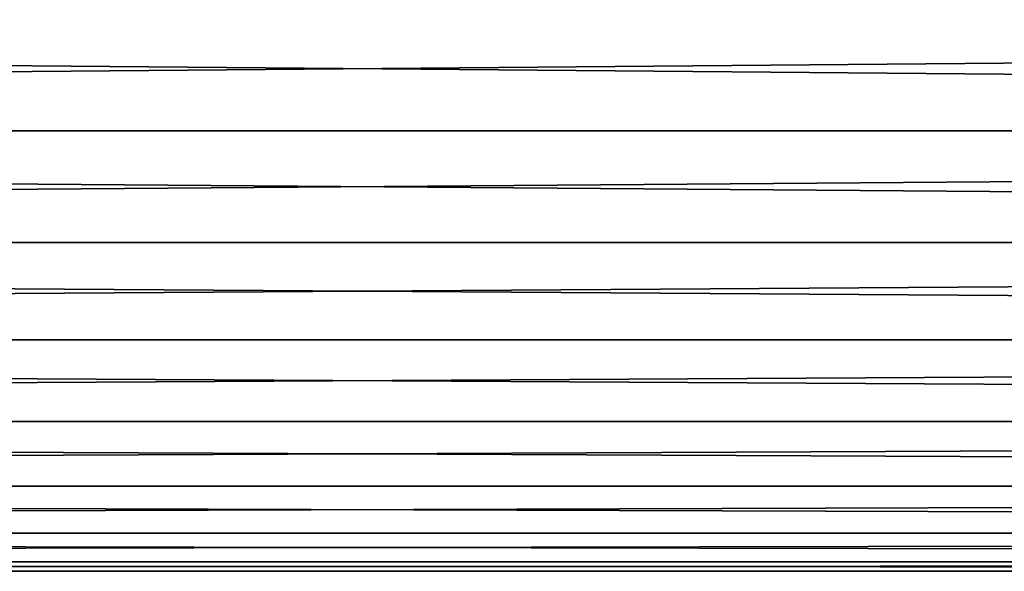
# Model space of a CAD drawing. Header units: metres. Extents: x -128 to 146, y -23 to 80.
# Tile 27 of 113: x -6 to 11, y -23 to -13. Entities that reach past the tile are written whole.
import ezdxf

# ---------------------------------------------------------------- set-up
doc = ezdxf.new("R2010")
doc.units = ezdxf.units.M
doc.layers.add('solid_509241_SW0001', color=7, linetype='CONTINUOUS')

msp = doc.modelspace()

# ---------------------------------------------------------------- linework, layer by layer
at = {"layer": 'solid_509241_SW0001'}
for points in [[(-127.5, -15.251822, 17.215748), (127.5, -15.251822, 17.215748), (127.5, -13.065489, 18.928629)], [(-127.5, -13.065489, 18.928629), (-127.5, -15.251822, 17.215748), (127.5, -13.065489, 18.928629)], [(127.5, -15.251822, -17.215748), (-127.5, -15.251822, -17.215748), (-127.5, -13.065489, -18.928629)], [(127.5, -13.065489, -18.928629), (127.5, -15.251822, -17.215748), (-127.5, -13.065489, -18.928629)], [(-127.5, -17.215748, 15.251822), (127.5, -17.215748, 15.251822), (127.5, -15.251822, 17.215748)], [(-127.5, -15.251822, 17.215748), (-127.5, -17.215748, 15.251822), (127.5, -15.251822, 17.215748)], [(127.5, -17.215748, -15.251822), (-127.5, -17.215748, -15.251822), (-127.5, -15.251822, -17.215748)], [(127.5, -15.251822, -17.215748), (127.5, -17.215748, -15.251822), (-127.5, -15.251822, -17.215748)], [(-127.5, -18.928629, 13.065489), (127.5, -18.928629, 13.065489), (127.5, -17.215748, 15.251822)], [(-127.5, -17.215748, 15.251822), (-127.5, -18.928629, 13.065489), (127.5, -17.215748, 15.251822)], [(127.5, -18.928629, -13.065489), (-127.5, -18.928629, -13.065489), (-127.5, -17.215748, -15.251822)], [(127.5, -17.215748, -15.251822), (127.5, -18.928629, -13.065489), (-127.5, -17.215748, -15.251822)], [(-127.5, -20.365488, 10.688633), (127.5, -20.365488, 10.688633), (127.5, -18.928629, 13.065489)], [(-127.5, -18.928629, 13.065489), (-127.5, -20.365488, 10.688633), (127.5, -18.928629, 13.065489)], [(127.5, -20.365488, -10.688633), (-127.5, -20.365488, -10.688633), (-127.5, -18.928629, -13.065489)], [(127.5, -18.928629, -13.065489), (127.5, -20.365488, -10.688633), (-127.5, -18.928629, -13.065489)], [(-127.5, -21.505373, 8.155912), (127.5, -21.505373, 8.155912), (127.5, -20.365488, 10.688633)], [(-127.5, -20.365488, 10.688633), (-127.5, -21.505373, 8.155912), (127.5, -20.365488, 10.688633)], [(127.5, -21.505373, -8.155912), (-127.5, -21.505373, -8.155912), (-127.5, -20.365488, -10.688633)], [(127.5, -20.365488, -10.688633), (127.5, -21.505373, -8.155912), (-127.5, -20.365488, -10.688633)], [(-127.5, -22.331661, 5.50426), (127.5, -22.331661, 5.50426), (127.5, -21.505373, 8.155912)], [(-127.5, -21.505373, 8.155912), (-127.5, -22.331661, 5.50426), (127.5, -21.505373, 8.155912)], [(127.5, -22.331661, -5.50426), (-127.5, -22.331661, -5.50426), (-127.5, -21.505373, -8.155912)], [(127.5, -21.505373, -8.155912), (127.5, -22.331661, -5.50426), (-127.5, -21.505373, -8.155912)], [(-127.5, -22.832304, 2.772344), (127.5, -22.832304, 2.772344), (127.5, -22.331661, 5.50426)], [(-127.5, -22.331661, 5.50426), (-127.5, -22.832304, 2.772344), (127.5, -22.331661, 5.50426)], [(127.5, -22.832304, -2.772344), (-127.5, -22.832304, -2.772344), (-127.5, -22.331661, -5.50426)], [(127.5, -22.331661, -5.50426), (127.5, -22.832304, -2.772344), (-127.5, -22.331661, -5.50426)], [(-127.5, -23), (127.5, -23), (127.5, -22.832304, 2.772344)], [(-127.5, -22.832304, 2.772344), (-127.5, -23), (127.5, -22.832304, 2.772344)], [(-127.5, -22.832304, -2.772344), (127.5, -23), (-127.5, -23)], [(127.5, -22.832304, -2.772344), (127.5, -23), (-127.5, -22.832304, -2.772344)]]:
    msp.add_3dface(points, dxfattribs=at)

doc.saveas('drawing.dxf')
